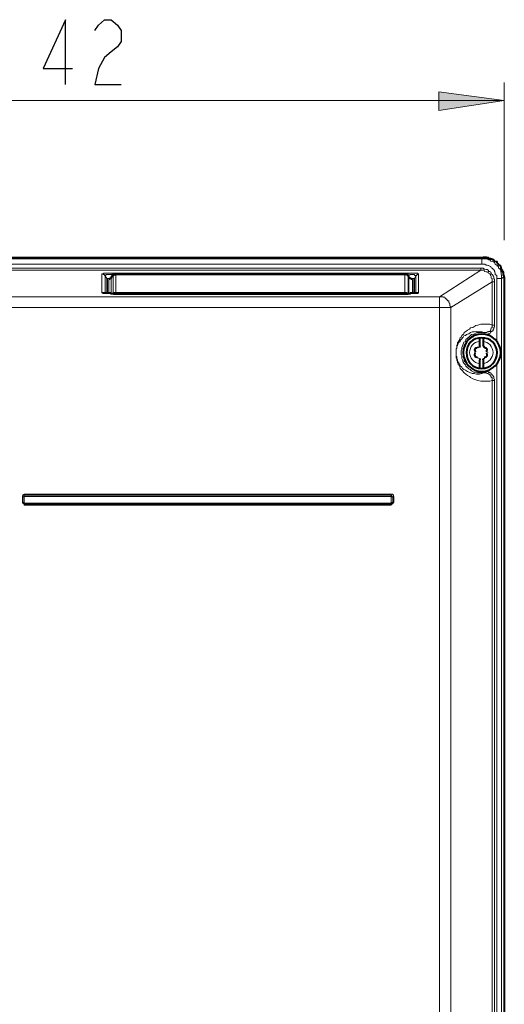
# Model space of a CAD drawing. Header units: millimetres. Extents: x 2 to 406, y 0 to 285.
# Tile 10 of 53: x 85 to 102, y 157 to 194. Entities that reach past the tile are written whole.
import ezdxf

# ---------------------------------------------------------------- set-up
doc = ezdxf.new("R2010")
doc.units = ezdxf.units.MM
doc.header["$MEASUREMENT"] = 0
doc.layers.get('0').update_dxf_attribs({"linetype": 'CONTINUOUS'})

msp = doc.modelspace()

# ---------------------------------------------------------------- hatches: boundary and pattern name
at = {"true_color": 0x000007}
msp.add_hatch(color=0, dxfattribs=at).paths.add_polyline_path([(102.422, 190.647), (100.023, 190.283), (100.023, 190.961)])

# ---------------------------------------------------------------- linework, layer by layer
at = {"color": 0, "linetype": 'Continuous', "lineweight": 5, "true_color": 0x000007}
for p, q in [((101.214, 182.059), (101.115, 181.96)), ((101.297, 182.076), (101.214, 182.059)), ((101.313, 182.01), (101.264, 181.96)), ((101.413, 182.142), (101.297, 182.076)), ((101.379, 182.026), (101.313, 182.01)), ((101.413, 182.059), (101.379, 182.026)), ((101.677, 182.142), (101.413, 182.142)), ((101.512, 182.059), (101.413, 182.059)), ((101.545, 182.076), (101.512, 182.059)), ((101.677, 182.076), (101.545, 182.076)), ((100.883, 181.646), (100.867, 181.58)), ((100.916, 181.712), (100.883, 181.646)), ((100.933, 181.778), (100.916, 181.712)), ((100.999, 181.811), (100.933, 181.778)), ((101.015, 181.762), (100.949, 181.662)), ((100.949, 181.662), (100.949, 181.629)), ((101.015, 181.877), (100.999, 181.811)), ((101.065, 181.927), (101.015, 181.877)), ((101.032, 181.795), (101.015, 181.762)), ((101.164, 181.927), (101.032, 181.795)), ((101.115, 181.96), (101.065, 181.927)), ((101.214, 181.944), (101.164, 181.927)), ((101.264, 181.96), (101.214, 181.944)), ((100.867, 181.53), (100.833, 181.464)), ((100.833, 181.464), (100.833, 181.315)), ((100.833, 181.315), (100.867, 181.265)), ((100.867, 181.58), (100.867, 181.53)), ((100.933, 181.563), (100.916, 181.53)), ((100.916, 181.53), (100.916, 181.265)), ((100.949, 181.629), (100.933, 181.563)), ((100.867, 181.265), (100.867, 181.182)), ((100.867, 181.182), (100.883, 181.133)), ((100.883, 181.133), (100.916, 181.05)), ((100.916, 181.265), (100.933, 181.199)), ((100.916, 181.05), (100.933, 181.017)), ((100.933, 181.199), (100.949, 181.166)), ((100.933, 181.017), (100.999, 180.951)), ((100.949, 181.166), (100.949, 181.083)), ((100.949, 181.083), (101.015, 181.034)), ((100.999, 180.951), (101.015, 180.901)), ((101.015, 181.034), (101.032, 181)), ((101.032, 181), (101.065, 180.934)), ((101.065, 180.934), (101.115, 180.901)), ((101.015, 180.901), (101.115, 180.802)), ((101.115, 180.901), (101.214, 180.818)), ((101.115, 180.802), (101.164, 180.785)), ((101.164, 180.785), (101.214, 180.736)), ((101.214, 180.818), (101.264, 180.785)), ((101.214, 180.736), (101.33, 180.67)), ((101.264, 180.785), (101.313, 180.752)), ((101.313, 180.752), (101.379, 180.752)), ((101.33, 180.67), (101.413, 180.653)), ((101.379, 180.752), (101.413, 180.736)), ((101.413, 180.736), (101.512, 180.703)), ((101.413, 180.653), (101.677, 180.653)), ((101.512, 180.703), (101.677, 180.703)), ((98.335, 176.202), (98.269, 176.202)), ((98.335, 176.185), (98.335, 176.202)), ((98.351, 176.185), (98.335, 176.185)), ((98.351, 176.119), (98.351, 176.185)), ((98.368, 176.119), (98.351, 176.119)), ((98.368, 176.103), (98.368, 176.119))]:
    msp.add_line(p, q, dxfattribs=at)
at = {"color": 0, "linetype": 'Continuous', "lineweight": 40, "true_color": 0x000007}
for p, q in [((101.528, 181.646), (101.528, 181.629)), ((101.644, 181.629), (101.644, 181.646)), ((101.33, 181.398), (101.363, 181.398)), ((101.528, 181.629), (101.512, 181.629)), ((101.512, 181.629), (101.512, 181.58)), ((101.677, 181.629), (101.644, 181.629)), ((101.677, 181.58), (101.677, 181.629)), ((102.273, 181.398), (102.29, 181.398)), ((101.512, 181.182), (101.512, 181.166)), ((101.512, 181.166), (101.528, 181.166)), ((101.528, 181.166), (101.528, 181.133)), ((101.644, 181.133), (101.644, 181.166)), ((101.644, 181.166), (101.677, 181.166)), ((101.677, 181.166), (101.677, 181.182))]:
    msp.add_line(p, q, dxfattribs=at)
at = {"color": 0, "linetype": 'Continuous', "lineweight": 30, "true_color": 0x000007}
for points in [[(86.322, 191.226), (86.322, 193.609), (85.495, 191.822), (86.57, 191.822)], [(87.398, 193.212), (87.53, 193.41), (87.745, 193.609), (87.993, 193.609), (88.225, 193.41), (88.357, 193.212), (88.357, 192.815), (88.225, 192.616), (87.993, 192.434), (87.745, 192.219), (87.53, 191.822), (87.398, 191.226), (88.357, 191.226)]]:
    msp.add_lwpolyline(points, dxfattribs=at)
at = {"color": 0, "linetype": 'Continuous', "lineweight": 5, "true_color": 0x000007}
for points in [[(102.422, 185.518), (102.422, 191.309)], [(69.544, 190.647), (102.422, 190.647)], [(101.595, 184.839), (70.322, 184.839)], [(101.595, 184.641), (70.322, 184.641)], [(101.644, 184.889), (101.595, 184.839)], [(102.323, 184.111), (102.323, 184.227), (102.306, 184.293), (102.306, 184.343), (102.29, 184.359), (102.29, 184.426), (102.273, 184.442), (102.273, 184.459), (102.223, 184.492), (102.207, 184.508), (102.207, 184.558), (102.174, 184.574), (102.141, 184.608), (102.091, 184.641), (102.074, 184.674), (102.058, 184.707), (102.041, 184.723), (102.008, 184.723), (101.975, 184.74), (101.942, 184.756), (101.925, 184.756), (101.892, 184.806), (101.843, 184.806), (101.826, 184.823), (101.793, 184.823), (101.76, 184.839), (101.595, 184.839)], [(101.595, 184.641), (101.595, 184.839)], [(102.141, 184.111), (102.141, 184.227), (102.091, 184.26), (102.091, 184.31), (102.074, 184.343), (102.074, 184.359), (102.058, 184.376), (102.058, 184.426), (102.041, 184.426), (102.041, 184.442), (102.008, 184.459), (101.975, 184.492), (101.942, 184.508), (101.925, 184.558), (101.909, 184.558), (101.892, 184.574), (101.843, 184.591), (101.826, 184.591), (101.793, 184.608), (101.76, 184.608), (101.71, 184.641), (101.595, 184.641)], [(70.372, 184.492), (101.561, 184.492)], [(70.372, 184.426), (101.561, 184.426)], [(87.993, 184.31), (87.712, 184.31), (87.712, 184.293), (87.646, 184.293)], [(87.646, 184.293), (87.646, 183.598)], [(87.778, 184.21), (87.778, 184.21), (87.745, 184.227), (87.745, 184.26), (87.696, 184.26), (87.696, 184.293), (87.646, 184.293)], [(88.027, 184.227), (88.027, 184.227), (87.993, 184.26), (87.795, 184.26), (87.795, 184.227), (87.778, 184.227), (87.778, 184.21)], [(87.778, 184.21), (87.778, 183.582)], [(87.778, 184.21), (87.828, 184.111)], [(87.944, 184.078), (87.944, 184.111), (87.977, 184.111), (87.993, 184.128), (87.993, 184.177)], [(98.898, 184.31), (87.993, 184.31)], [(87.993, 184.177), (88.06, 184.21)], [(87.993, 184.177), (87.993, 184.177)], [(87.993, 184.177), (87.993, 184.177)], [(87.993, 184.177), (87.993, 183.549)], [(88.027, 184.227), (88.027, 184.31)], [(88.027, 184.227), (88.06, 184.21)], [(88.076, 184.227), (88.027, 184.227)], [(88.159, 184.26), (88.076, 184.26), (88.076, 184.227), (88.06, 184.227), (88.06, 184.21)], [(88.06, 184.21), (88.06, 184.21)], [(88.06, 184.21), (88.06, 183.549)], [(88.159, 183.549), (88.159, 184.26)], [(98.765, 184.26), (88.159, 184.26)], [(98.765, 183.549), (98.765, 184.26)], [(98.765, 184.26), (98.864, 184.26), (98.881, 184.227), (98.898, 184.21)], [(98.898, 184.227), (98.881, 184.227)], [(98.898, 184.227), (98.898, 184.31)], [(99.278, 184.293), (99.245, 184.293), (99.245, 184.31), (98.898, 184.31)], [(99.179, 184.21), (99.179, 184.227), (99.129, 184.227), (99.129, 184.26), (98.964, 184.26), (98.914, 184.227), (98.898, 184.227)], [(98.898, 184.21), (98.898, 184.227)], [(98.898, 183.549), (98.898, 184.21)], [(98.898, 184.21), (98.898, 184.21)], [(98.898, 184.21), (98.914, 184.177)], [(98.914, 183.549), (98.914, 184.177)], [(98.914, 184.177), (98.914, 184.177)], [(98.997, 184.078), (98.997, 184.111), (98.964, 184.111), (98.964, 184.128), (98.914, 184.177)], [(99.129, 184.111), (99.179, 184.21)], [(99.179, 184.21), (99.179, 184.227), (99.212, 184.227), (99.212, 184.26), (99.262, 184.26), (99.262, 184.293), (99.278, 184.293)], [(99.179, 183.582), (99.179, 184.21)], [(99.278, 183.598), (99.278, 184.293)], [(101.561, 184.426), (100.039, 183.449)], [(101.561, 184.426), (101.561, 184.492)], [(101.561, 184.492), (101.644, 184.492), (101.677, 184.459), (101.71, 184.459), (101.76, 184.442), (101.793, 184.442), (101.826, 184.426), (101.843, 184.426), (101.843, 184.376), (101.892, 184.376), (101.909, 184.359), (101.909, 184.343), (101.925, 184.343), (101.942, 184.31), (101.942, 184.293), (101.975, 184.26), (102.008, 184.227), (102.008, 184.194), (102.041, 184.177), (102.041, 184.111), (102.058, 184.078), (102.058, 183.995)], [(101.561, 184.426), (101.677, 184.426), (101.694, 184.376), (101.71, 184.376), (101.76, 184.359), (101.793, 184.359), (101.793, 184.343), (101.826, 184.343), (101.843, 184.31), (101.892, 184.293), (101.909, 184.26), (101.909, 184.227), (101.925, 184.227), (101.925, 184.21), (101.942, 184.194), (101.942, 184.128), (101.975, 184.111), (101.975, 183.995)], [(102.422, 184.177), (102.323, 184.111)], [(87.828, 184.111), (87.828, 183.582)], [(87.828, 184.111), (87.845, 184.111), (87.845, 184.078), (87.861, 184.078)], [(87.861, 184.111), (87.828, 184.111)], [(87.911, 184.111), (87.861, 184.111)], [(87.944, 184.111), (87.861, 184.111), (87.861, 184.078)], [(87.861, 184.078), (87.861, 183.582)], [(87.944, 184.111), (87.927, 184.111), (87.927, 184.078), (87.911, 184.078)], [(87.927, 184.111), (87.911, 184.111)], [(87.911, 184.078), (87.911, 183.582)], [(87.911, 184.078), (87.944, 184.078)], [(87.944, 184.128), (87.927, 184.111)], [(87.927, 184.111), (87.927, 184.111)], [(87.977, 184.128), (87.944, 184.128)], [(87.944, 184.111), (87.944, 184.111)], [(98.98, 184.128), (98.964, 184.128)], [(98.997, 184.111), (98.98, 184.128)], [(99.096, 184.078), (99.096, 184.111), (98.98, 184.111)], [(99.046, 184.078), (99.03, 184.078), (99.03, 184.111), (98.997, 184.111)], [(99.03, 184.111), (98.997, 184.111)], [(99.046, 184.078), (98.997, 184.078)], [(99.129, 184.111), (99.03, 184.111)], [(99.046, 183.582), (99.046, 184.078)], [(99.129, 184.111), (99.113, 184.111), (99.113, 184.078), (99.096, 184.078)], [(99.096, 183.582), (99.096, 184.078)], [(99.129, 183.582), (99.129, 184.111)], [(101.975, 183.995), (100.453, 183.052)], [(101.975, 183.995), (101.975, 182.407)], [(101.975, 183.995), (102.058, 183.995)], [(102.058, 183.995), (102.058, 182.407)], [(102.141, 181.795), (102.141, 184.111)], [(102.141, 184.111), (102.323, 184.111)], [(102.323, 146.617), (102.323, 184.111)], [(87.646, 183.598), (87.646, 183.598), (87.679, 183.582), (87.696, 183.582)], [(87.712, 183.582), (87.696, 183.582), (87.696, 183.598), (87.646, 183.598)], [(87.696, 183.582), (87.944, 183.582), (87.977, 183.549), (88.076, 183.549)], [(87.712, 183.582), (87.712, 183.582)], [(88.159, 183.598), (88.093, 183.598), (88.093, 183.582), (88.076, 183.582), (88.076, 183.549)], [(88.076, 183.549), (88.076, 183.549)], [(88.076, 183.549), (98.898, 183.549)], [(88.159, 183.598), (98.765, 183.598)], [(98.765, 183.598), (98.831, 183.598), (98.864, 183.582), (98.881, 183.582)], [(98.881, 183.582), (98.881, 183.549)], [(98.881, 183.549), (98.881, 183.549)], [(98.898, 183.549), (98.98, 183.549), (98.997, 183.582), (99.245, 183.582)], [(99.245, 183.582), (99.262, 183.582), (99.262, 183.598), (99.278, 183.598)], [(99.245, 183.582), (99.278, 183.582), (99.278, 183.598)], [(99.245, 183.582), (99.245, 183.582)], [(100.039, 183.449), (82.699, 183.449)], [(100.039, 121.665), (100.039, 183.449)], [(100.039, 183.449), (100.172, 183.449), (100.172, 183.433), (100.238, 183.433), (100.254, 183.4), (100.271, 183.367), (100.304, 183.367), (100.304, 183.35), (100.32, 183.35), (100.32, 183.317), (100.354, 183.3), (100.387, 183.3), (100.387, 183.234), (100.403, 183.234), (100.403, 183.218), (100.42, 183.201), (100.42, 183.118), (100.453, 183.085), (100.453, 183.052)], [(100.453, 183.052), (82.715, 183.052)], [(100.453, 121.798), (100.453, 183.052)], [(101.975, 180.372), (101.892, 180.355), (101.561, 180.355), (101.446, 180.372), (101.379, 180.405), (101.264, 180.438), (101.181, 180.488), (101.148, 180.521), (101.065, 180.554), (101.015, 180.603), (100.949, 180.653), (100.933, 180.67), (100.883, 180.736), (100.8, 180.818), (100.784, 180.885), (100.784, 180.901), (100.767, 180.934), (100.734, 180.951), (100.734, 181.017), (100.701, 181.034), (100.701, 181.083), (100.685, 181.116), (100.685, 181.199), (100.651, 181.199), (100.651, 181.547), (100.685, 181.563), (100.685, 181.662), (100.701, 181.695), (100.701, 181.762), (100.734, 181.778), (100.734, 181.795), (100.767, 181.844), (100.784, 181.877), (100.784, 181.911), (100.8, 181.944), (100.833, 181.96), (100.867, 182.026), (100.933, 182.093), (100.949, 182.142), (101.015, 182.175), (101.065, 182.225), (101.148, 182.258), (101.181, 182.308), (101.264, 182.324), (101.379, 182.39), (101.446, 182.407)], [(101.446, 182.407), (101.561, 182.44), (101.892, 182.44), (101.975, 182.407)], [(102.058, 182.407), (102.058, 182.341), (102.041, 182.324), (102.041, 182.258), (102.008, 182.258), (102.008, 182.192), (101.975, 182.192), (101.975, 182.175), (101.942, 182.175), (101.942, 182.159), (101.925, 182.159), (101.925, 182.142), (101.909, 182.142), (101.892, 182.093), (101.843, 182.093), (101.826, 182.076), (101.76, 182.076), (101.76, 182.059), (101.677, 182.059), (101.677, 182.076)], [(101.975, 182.407), (101.975, 182.308), (101.942, 182.308), (101.942, 182.291), (101.925, 182.258), (101.925, 182.225), (101.909, 182.225), (101.909, 182.192), (101.892, 182.175), (101.843, 182.175), (101.843, 182.159), (101.793, 182.159), (101.777, 182.142), (101.677, 182.142)], [(101.975, 182.407), (102.058, 182.407)], [(101.677, 180.653), (101.512, 180.603), (101.396, 180.603), (101.313, 180.636), (101.247, 180.636), (101.065, 180.703), (101.032, 180.736), (100.999, 180.752), (100.933, 180.785), (100.883, 180.818), (100.867, 180.868), (100.833, 180.885), (100.8, 180.901), (100.8, 180.934), (100.784, 180.951), (100.767, 181), (100.767, 181.017), (100.734, 181.034), (100.734, 181.05), (100.701, 181.083), (100.701, 181.133), (100.685, 181.166), (100.685, 181.249), (100.651, 181.265), (100.651, 181.547), (100.685, 181.547), (100.685, 181.629), (100.701, 181.646), (100.701, 181.695), (100.734, 181.712), (100.734, 181.762), (100.767, 181.778), (100.767, 181.795), (100.784, 181.795), (100.8, 181.811), (100.8, 181.844), (100.833, 181.877), (100.916, 181.96), (100.933, 182.01), (100.999, 182.026), (101.032, 182.059), (101.065, 182.076), (101.115, 182.093), (101.181, 182.142), (101.247, 182.159)], [(101.247, 182.159), (101.313, 182.159), (101.396, 182.175), (101.512, 182.159), (101.595, 182.159), (101.677, 182.142)], [(101.677, 182.142), (101.677, 182.076)], [(102.141, 149.877), (102.141, 181)], [(101.677, 180.653), (101.677, 180.703)], [(101.677, 180.703), (101.826, 180.703), (101.843, 180.67), (101.892, 180.67), (101.909, 180.653), (101.925, 180.653), (101.925, 180.636), (101.942, 180.636), (101.942, 180.603), (101.975, 180.603), (101.975, 180.57), (102.008, 180.554), (102.008, 180.521), (102.041, 180.521), (102.041, 180.438), (102.058, 180.421), (102.058, 180.372)], [(101.677, 180.653), (101.777, 180.653), (101.777, 180.636), (101.826, 180.636), (101.843, 180.603), (101.892, 180.603), (101.892, 180.57), (101.909, 180.57), (101.909, 180.554), (101.925, 180.554), (101.925, 180.521), (101.942, 180.504), (101.942, 180.488), (101.975, 180.488), (101.975, 180.372)], [(101.975, 180.372), (101.975, 150.489)], [(101.975, 180.372), (102.058, 180.372)], [(102.058, 180.372), (102.058, 150.489)], [(84.734, 175.904), (84.734, 176.103)], [(84.8, 176.103), (84.734, 176.103)], [(84.734, 175.904), (84.8, 175.904)], [(84.75, 175.904), (84.75, 176.103)], [(84.8, 176.119), (84.8, 176.202)], [(84.8, 176.202), (98.269, 176.202)], [(84.8, 176.169), (98.269, 176.169)], [(84.8, 176.119), (98.269, 176.119)], [(84.8, 175.904), (84.8, 176.103)], [(84.8, 175.871), (84.8, 175.805)], [(98.269, 175.871), (84.8, 175.871)], [(98.269, 176.119), (98.269, 176.202)], [(98.269, 176.103), (98.269, 175.904)], [(98.269, 176.103), (98.368, 176.103)], [(98.368, 175.904), (98.269, 175.904)], [(98.269, 175.805), (98.269, 175.871)], [(98.335, 176.103), (98.335, 175.904)], [(98.368, 176.103), (98.368, 175.904)], [(98.269, 175.838), (84.8, 175.838)], [(98.269, 175.805), (84.8, 175.805)]]:
    msp.add_lwpolyline(points, dxfattribs=at)
msp.add_lwpolyline([(102.422, 190.647), (100.023, 190.283), (100.023, 190.961)], close=True, dxfattribs=at)
at = {"color": 0, "linetype": 'Continuous', "lineweight": 40, "true_color": 0x000007}
for points in [[(70.289, 184.889), (101.644, 184.889)], [(102.422, 184.128), (102.422, 184.21), (102.389, 184.227), (102.389, 184.343), (102.356, 184.359), (102.356, 184.426), (102.323, 184.442), (102.323, 184.459), (102.29, 184.558), (102.29, 184.574), (102.273, 184.591), (102.223, 184.608), (102.207, 184.641), (102.174, 184.674), (102.157, 184.707), (102.157, 184.723), (102.141, 184.723), (102.074, 184.74), (102.058, 184.756), (102.041, 184.806), (102.008, 184.806), (101.975, 184.823), (101.942, 184.823), (101.925, 184.839), (101.892, 184.839), (101.843, 184.872), (101.777, 184.872), (101.76, 184.889), (101.644, 184.889)], [(87.993, 184.177), (87.993, 184.128), (87.977, 184.128), (87.977, 184.111), (87.944, 184.111)], [(87.993, 184.177), (88.06, 184.21)], [(88.06, 184.21), (88.06, 184.227), (88.076, 184.227), (88.076, 184.26), (88.159, 184.26)], [(98.765, 184.26), (88.159, 184.26)], [(98.898, 184.21), (98.898, 184.21), (98.881, 184.227), (98.864, 184.26), (98.765, 184.26)], [(98.898, 184.21), (98.914, 184.177)], [(98.997, 184.111), (98.964, 184.111), (98.964, 184.128), (98.914, 184.177)], [(102.422, 184.177), (102.422, 145.79)], [(88.076, 183.549), (87.993, 183.549), (87.977, 183.582), (87.696, 183.582)], [(88.076, 183.549), (98.898, 183.549)], [(99.245, 183.582), (98.964, 183.582), (98.964, 183.549), (98.898, 183.549)], [(101.528, 181.646), (101.528, 181.944)], [(101.644, 181.944), (101.644, 181.646)], [(101.528, 180.818), (101.528, 181.133)], [(101.644, 181.133), (101.644, 180.818)]]:
    msp.add_lwpolyline(points, dxfattribs=at)
for points, knots in [([(102.29, 181.398), (102.29, 181.017), (101.975, 180.703), (101.595, 180.703), (101.595, 180.703), (101.214, 180.703), (100.916, 181.017), (100.916, 181.398), (100.916, 181.398), (100.916, 181.778), (101.214, 182.076), (101.595, 182.076), (101.595, 182.076), (101.975, 182.076), (102.29, 181.778), (102.29, 181.398)], [0, 0, 0, 0, 0.0625, 0.0625, 0.0625, 0.0625, 0.125, 0.125, 0.125, 0.125, 0.1875, 0.1875, 0.1875, 0.1875, 1, 1, 1, 1]), ([(102.157, 181.398), (102.157, 181.083), (101.909, 180.818), (101.595, 180.818), (101.595, 180.818), (101.264, 180.818), (101.032, 181.083), (101.032, 181.398), (101.032, 181.398), (101.032, 181.712), (101.264, 181.944), (101.595, 181.944), (101.595, 181.944), (101.909, 181.944), (102.157, 181.712), (102.157, 181.398)], [0, 0, 0, 0, 0.0625, 0.0625, 0.0625, 0.0625, 0.125, 0.125, 0.125, 0.125, 0.1875, 0.1875, 0.1875, 0.1875, 1, 1, 1, 1]), ([(101.413, 181.563), (101.363, 181.563), (101.33, 181.547), (101.33, 181.497), (101.33, 181.497), (101.33, 181.48), (101.33, 181.464), (101.363, 181.431)], [0, 0, 0, 0, 0.125, 0.125, 0.125, 0.125, 1, 1, 1, 1]), ([(101.363, 181.381), (101.33, 181.381), (101.33, 181.348), (101.33, 181.315), (101.33, 181.315), (101.33, 181.265), (101.363, 181.232), (101.413, 181.232), (101.413, 181.232), (101.413, 181.232), (101.413, 181.232), (101.413, 181.249)], [0, 0, 0, 0, 0.083333, 0.083333, 0.083333, 0.083333, 0.166667, 0.166667, 0.166667, 0.166667, 1, 1, 1, 1]), ([(101.446, 181.613), (101.446, 181.58), (101.446, 181.58), (101.446, 181.58), (101.446, 181.58), (101.462, 181.58), (101.462, 181.613), (101.462, 181.613)], [0, 0, 0, 0, 0.125, 0.125, 0.125, 0.125, 1, 1, 1, 1]), ([(101.677, 181.613), (101.677, 181.613), (101.677, 181.58), (101.694, 181.58), (101.694, 181.58), (101.694, 181.58), (101.694, 181.58), (101.71, 181.613)], [0, 0, 0, 0, 0.125, 0.125, 0.125, 0.125, 1, 1, 1, 1]), ([(101.777, 181.431), (101.777, 181.464), (101.793, 181.48), (101.793, 181.497), (101.793, 181.497), (101.793, 181.547), (101.76, 181.563), (101.71, 181.563)], [0, 0, 0, 0, 0.125, 0.125, 0.125, 0.125, 1, 1, 1, 1]), ([(101.71, 181.249), (101.71, 181.232), (101.71, 181.232), (101.71, 181.232), (101.71, 181.232), (101.76, 181.232), (101.793, 181.265), (101.793, 181.315), (101.793, 181.315), (101.793, 181.348), (101.777, 181.381), (101.777, 181.381)], [0, 0, 0, 0, 0.083333, 0.083333, 0.083333, 0.083333, 0.166667, 0.166667, 0.166667, 0.166667, 1, 1, 1, 1]), ([(101.71, 181.199), (101.694, 181.199), (101.694, 181.199), (101.694, 181.199), (101.694, 181.199), (101.677, 181.199), (101.677, 181.199), (101.677, 181.199)], [0, 0, 0, 0, 0.125, 0.125, 0.125, 0.125, 1, 1, 1, 1])]:
    msp.add_open_spline(points, degree=3, knots=knots, dxfattribs=at)
at = {"color": 0, "linetype": 'Continuous', "lineweight": 5, "true_color": 0x000007}
for points in [[(101.512, 181.811), (101.297, 181.795), (101.148, 181.613), (101.148, 181.398), (101.148, 181.398), (101.148, 181.199), (101.297, 181.017), (101.512, 181)], [(101.628, 181), (101.843, 181.017), (102.008, 181.199), (102.008, 181.398), (102.008, 181.398), (102.008, 181.613), (101.843, 181.795), (101.628, 181.811)], [(84.8, 176.202), (84.75, 176.202), (84.734, 176.185), (84.734, 176.136), (84.734, 176.136), (84.734, 176.136), (84.734, 176.136), (84.734, 176.119)], [(98.236, 175.821), (98.302, 175.821), (98.351, 175.871), (98.351, 175.904), (98.351, 175.904), (98.351, 175.904), (98.351, 175.904), (98.335, 175.904)]]:
    msp.add_open_spline(points, degree=3, knots=[0, 0, 0, 0, 0.125, 0.125, 0.125, 0.125, 1, 1, 1, 1], dxfattribs=at)
at = {"color": 0, "linetype": 'Continuous', "lineweight": 40, "true_color": 0x000007}
for points in [[(101.363, 181.398), (101.363, 181.414), (101.33, 181.414), (101.33, 181.414)], [(101.793, 181.414), (101.793, 181.414), (101.793, 181.414), (101.793, 181.398)], [(101.462, 181.199), (101.462, 181.199), (101.462, 181.199), (101.446, 181.199)]]:
    msp.add_open_spline(points, degree=3, dxfattribs=at)
at = {"color": 0, "linetype": 'Continuous', "lineweight": 5, "true_color": 0x000007}
for points in [[(84.734, 175.904), (84.734, 175.871), (84.75, 175.838), (84.8, 175.838)], [(84.8, 176.169), (84.75, 176.169), (84.75, 176.169), (84.75, 176.119)], [(84.75, 175.904), (84.75, 175.888), (84.75, 175.871), (84.8, 175.871)], [(98.302, 176.119), (98.302, 176.169), (98.285, 176.169), (98.269, 176.169)], [(98.269, 175.871), (98.285, 175.871), (98.302, 175.888), (98.302, 175.904)]]:
    msp.add_open_spline(points, degree=3, dxfattribs=at)

doc.saveas('drawing.dxf')
